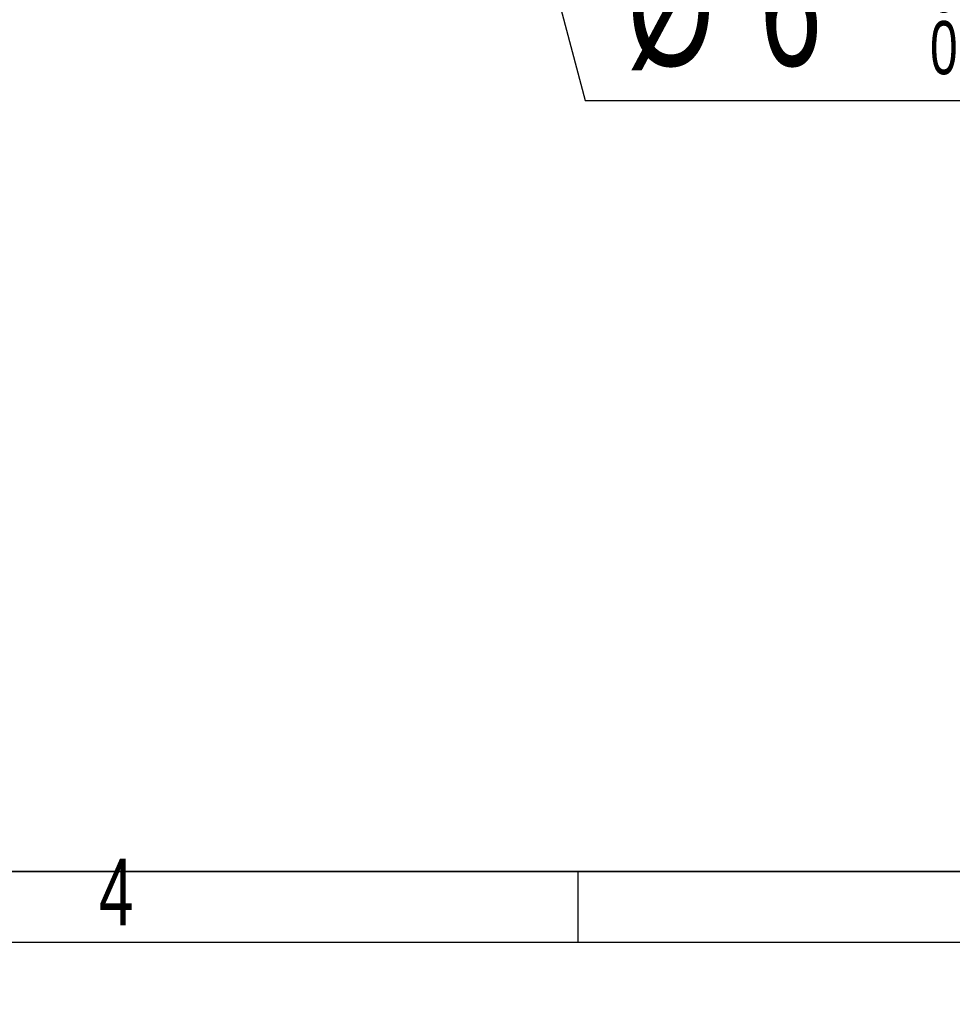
# Model space of a CAD drawing. Header units: millimetres. Extents: x 0 to 297, y 0 to 209.
# Tile 28 of 39: x 173 to 208, y 0 to 37. Entities that reach past the tile are written whole.
import ezdxf

# ---------------------------------------------------------------- set-up
doc = ezdxf.new("R2010")
doc.units = ezdxf.units.MM
doc.layers.add('图层0', color=7, linetype='Continuous')
doc.layers.add('细实线', color=7, linetype='Continuous')
doc.layers.add('粗实线', color=7, linetype='Continuous', lineweight=50)
doc.styles.add('SLDTEXTSTYLE2', font='TXT', dxfattribs={"width": 0.7})
doc.dimstyles.new('SLDDIMSTYLE10', dxfattribs={"dimtxt": 4.5, "dimasz": 3, "dimexe": 0, "dimexo": 0.0625, "dimgap": 1.125, "dimtad": 0, "dimtih": 1, "dimtoh": 1, "dimlfac": 2, "dimrnd": 1e-09, "dimzin": 12, "dimdsep": 46, "dimtxsty": 'SLDTEXTSTYLE2', "dimsah": 1, "dimcen": 0, "dimadec": 0, "dimazin": 3, "dimtol": 1, "dimtp": 0.01, "dimtfac": 1, "dimtmove": 0, "dimatfit": 3, "dimfxl": 0, "dimfrac": 2, "dimtolj": 1, "dimarcsym": 0})
doc.dimstyles.new('SLDDIMSTYLE6', dxfattribs={"dimtxt": 3.5, "dimasz": 3, "dimexe": 0, "dimexo": 0.0625, "dimgap": 0.875, "dimtad": 0, "dimtih": 1, "dimtoh": 1, "dimlfac": 3, "dimrnd": 1e-09, "dimzin": 12, "dimdsep": 46, "dimtxsty": 'SLDTEXTSTYLE2', "dimblk1": 'NONE', "dimblk2": 'NONE', "dimsah": 1, "dimcen": 0, "dimadec": 0, "dimazin": 3, "dimtol": 1, "dimtp": 0.03, "dimtfac": 1, "dimtmove": 0, "dimatfit": 3, "dimldrblk": 'NONE', "dimfxl": 0, "dimfrac": 2, "dimtolj": 1, "dimarcsym": 0})

# ---------------------------------------------------------------- blocks, each defined once
blk = doc.blocks.new('SW_SYMBOL_HOLE_DEPTH')
at = {"layer": '图层0', "color": 0}
for p, q in [((0, 875), (800, 875)), ((400, 875), (400, 75)), ((100, 555), (400, 75)), ((700, 555), (400, 75))]:
    blk.add_line(p, q, dxfattribs=at)
blk = doc.blocks.new('_D_21')
at = {"layer": '图层0'}
blk.add_line((195.097, 122.14), (174.044, 122.14), dxfattribs=at)
at = {"layer": '图层0', "xscale": 0.004072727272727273, "yscale": 0.004072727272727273, "zscale": 0.004072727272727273}
blk.add_blockref('SW_SYMBOL_HOLE_DEPTH', (187.807, 122.426), dxfattribs=at)
at = {"layer": '图层0', "attachment_point": 1, "style": 'SLDTEXTSTYLE2'}
for s, insert, char_height in [('0.03', (183.151, 127.291), 2), ('%%c', (174.044, 126.651), 3.5), ('4', (177.914, 126.651), 3.5), ('+', (181.987, 127.291), 2), ('6', (191.473, 126.651), 3.5), ('0', (183.151, 124.964), 2)]:
    blk.add_mtext(s, dxfattribs=dict(at, insert=insert, char_height=char_height))
blk = doc.blocks.new('_None')
blk = doc.blocks.new('_D_25')
at = {"layer": '图层0'}
for p, q in [((187.451, 58.867), (185.921, 64.669)), ((187.451, 58.867), (188.216, 55.966)), ((188.216, 55.966), (194.011, 33.992)), ((194.011, 33.992), (218.964, 33.992))]:
    blk.add_line(p, q, dxfattribs=at)
for points in [[(187.451, 58.867), (187.121, 61.883), (186.251, 61.653)], [(188.216, 55.966), (188.546, 52.951), (189.416, 53.18)]]:
    blk.add_solid(points, dxfattribs=at)
at = {"layer": '图层0', "xscale": 0.005236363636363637, "yscale": 0.005236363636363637, "zscale": 0.005236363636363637}
blk.add_blockref('SW_SYMBOL_HOLE_DEPTH', (211.631, 34.36), dxfattribs=at)
at = {"layer": '图层0', "attachment_point": 1, "style": 'SLDTEXTSTYLE2'}
for s, insert, char_height in [('%%c', (195.599, 39.793), 4.5), ('6', (200.574, 39.793), 4.5), ('6', (216.345, 39.793), 4.5), ('0.01', (206.976, 39.308), 2), ('+', (205.812, 39.308), 2), ('0', (206.976, 36.98), 2)]:
    blk.add_mtext(s, dxfattribs=dict(at, insert=insert, char_height=char_height))

msp = doc.modelspace()

# ---------------------------------------------------------------- linework, layer by layer
at = {"layer": '图层0'}
msp.add_line((193.74, 5), (193.74, 2.33512), dxfattribs=at)
at = {"layer": '粗实线', "lineweight": 35}
msp.add_line((25, 5), (292, 5), dxfattribs=at)
at = {"layer": '细实线'}
msp.add_line((2.753373, 2.33512), (297.246533, 2.33512), dxfattribs=at)

# ---------------------------------------------------------------- texts
at = {"layer": '图层0', "insert": (175.72614, 5.475718), "char_height": 2.5, "attachment_point": 1, "style": 'SLDTEXTSTYLE2'}
msp.add_mtext('4', dxfattribs=at)

# ---------------------------------------------------------------- dimensions: what is measured, and where the dimension line sits
at = {"layer": '图层0'}
for p1, p2, dimstyle, picture, middle in [((0.71257, 0.476153), (0, 0), 'SLDDIMSTYLE6', '_D_21', (183.776753, 124.676433)), ((188.215958, 55.966198), (187.450923, 58.867012), 'SLDDIMSTYLE10', '_D_25', (207.281236, 37.110887))]:
    dim = msp.add_diameter_dim_2p(p1=p1, p2=p2, text='<>{\\fGDT;x}6', dimstyle=dimstyle, dxfattribs=at)
    dim.commit()
    dim.dimension.update_dxf_attribs({"geometry": picture, "text_midpoint": middle, "dimtype": 163})

doc.saveas('drawing.dxf')
